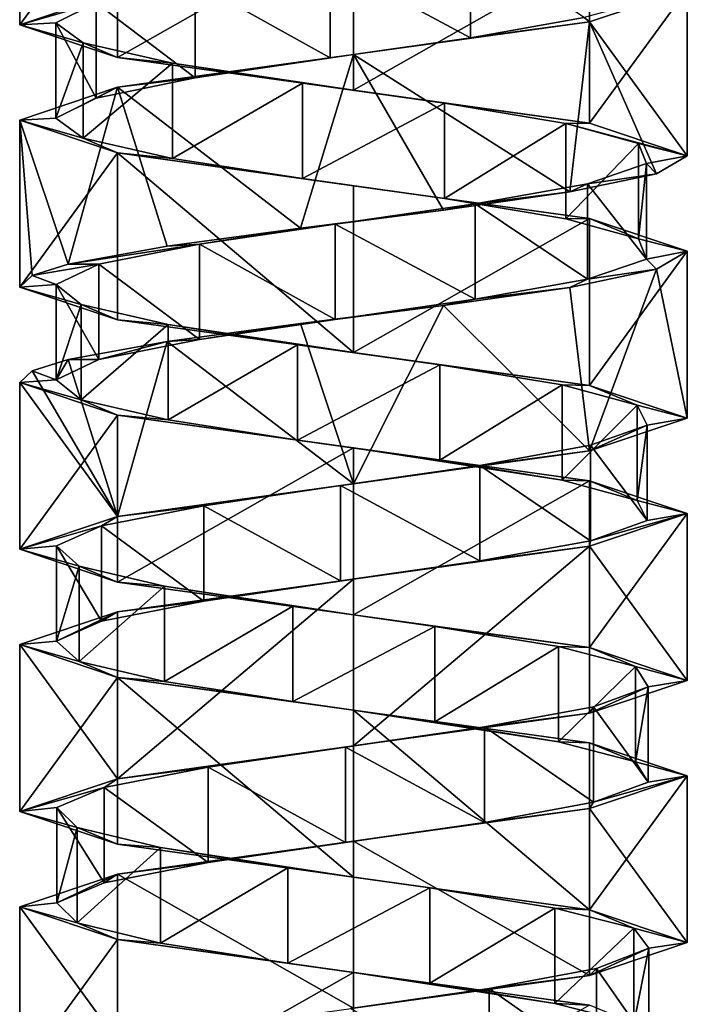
# Model space of a CAD drawing. Header units: millimetres. Extents: x -106 to 198, y -388 to 267.
# Tile 12 of 256: x 143 to 157, y -163 to -142. Entities that reach past the tile are written whole.
import ezdxf

# ---------------------------------------------------------------- set-up
doc = ezdxf.new("R2010")
doc.units = ezdxf.units.MM
doc.header["$LTSCALE"] = 52.148148
for name, color, linetype in [('5755', 7, 'CONTINUOUS'), ('5756', 7, 'CONTINUOUS'), ('5757', 7, 'CONTINUOUS'), ('5758', 7, 'CONTINUOUS'), ('5759', 7, 'CONTINUOUS'), ('5760', 7, 'CONTINUOUS'), ('6212', 7, 'CONTINUOUS'), ('6213', 7, 'CONTINUOUS'), ('6214', 7, 'CONTINUOUS'), ('6215', 7, 'CONTINUOUS'), ('6216', 7, 'CONTINUOUS'), ('6287', 7, 'CONTINUOUS'), ('6288', 7, 'CONTINUOUS'), ('6289', 7, 'CONTINUOUS'), ('6290', 7, 'CONTINUOUS'), ('6291', 7, 'CONTINUOUS')]:
    doc.layers.add(name, color=color, linetype=linetype)

msp = doc.modelspace()

# ---------------------------------------------------------------- linework, layer by layer
at = {"layer": '5755', "linetype": 'CONTINUOUS'}
for points in [[(149.512, -140.693, -13.639), (152.456, -142.272, -14.123), (152.456, -140.272, -14.123), (149.512, -140.693, -13.639)], [(152.456, -142.272, -14.123), (154.84, -141.85, -15.916), (152.456, -140.272, -14.123), (152.456, -142.272, -14.123)], [(146.679, -141.115, -14.575), (149.512, -142.693, -13.639), (149.512, -140.693, -13.639), (146.679, -141.115, -14.575)], [(149.512, -142.693, -13.639), (152.456, -142.272, -14.123), (149.512, -140.693, -13.639), (149.512, -142.693, -13.639)], [(144.603, -141.537, -16.718), (146.679, -143.115, -14.575), (146.679, -141.115, -14.575), (144.603, -141.537, -16.718)], [(146.679, -143.115, -14.575), (149.512, -142.693, -13.639), (146.679, -141.115, -14.575), (146.679, -143.115, -14.575)], [(143.757, -141.959, -19.579), (144.603, -143.537, -16.718), (144.603, -141.537, -16.718), (143.757, -141.959, -19.579)], [(144.603, -143.537, -16.718), (146.679, -143.115, -14.575), (144.603, -141.537, -16.718), (144.603, -143.537, -16.718)], [(143.757, -143.959, -19.579), (144.603, -143.537, -16.718), (143.757, -141.959, -19.579), (143.757, -143.959, -19.579)], [(144.333, -142.381, -22.506), (143.757, -143.959, -19.579), (143.757, -141.959, -19.579), (144.333, -142.381, -22.506)], [(144.333, -144.381, -22.506), (143.757, -143.959, -19.579), (144.333, -142.381, -22.506), (144.333, -144.381, -22.506)], [(146.201, -142.803, -24.833), (144.333, -144.381, -22.506), (144.333, -142.381, -22.506), (146.201, -142.803, -24.833)], [(146.201, -144.803, -24.833), (144.333, -144.381, -22.506), (146.201, -142.803, -24.833), (146.201, -144.803, -24.833)], [(148.934, -143.225, -26.028), (146.201, -144.803, -24.833), (146.201, -142.803, -24.833), (148.934, -143.225, -26.028)], [(148.934, -145.225, -26.028), (146.201, -144.803, -24.833), (148.934, -143.225, -26.028), (148.934, -145.225, -26.028)], [(151.911, -143.647, -25.821), (148.934, -145.225, -26.028), (148.934, -143.225, -26.028), (151.911, -143.647, -25.821)], [(151.911, -145.647, -25.821), (148.934, -145.225, -26.028), (151.911, -143.647, -25.821), (151.911, -145.647, -25.821)], [(154.452, -144.069, -24.257), (151.911, -145.647, -25.821), (151.911, -143.647, -25.821), (154.452, -144.069, -24.257)], [(154.452, -146.069, -24.257), (151.911, -145.647, -25.821), (154.452, -144.069, -24.257), (154.452, -146.069, -24.257)], [(155.978, -144.491, -21.694), (154.452, -146.069, -24.257), (154.452, -144.069, -24.257), (155.978, -144.491, -21.694)], [(155.978, -146.491, -21.694), (154.452, -146.069, -24.257), (155.978, -144.491, -21.694), (155.978, -146.491, -21.694)], [(156.142, -144.913, -18.715), (155.978, -146.491, -21.694), (155.978, -144.491, -21.694), (156.142, -144.913, -18.715)], [(154.907, -145.335, -15.999), (156.142, -146.913, -18.715), (156.142, -144.913, -18.715), (154.907, -145.335, -15.999)], [(156.142, -146.913, -18.715), (155.978, -146.491, -21.694), (156.142, -144.913, -18.715), (156.142, -146.913, -18.715)], [(152.553, -145.757, -14.165), (154.907, -147.335, -15.999), (154.907, -145.335, -15.999), (152.553, -145.757, -14.165)], [(154.907, -147.335, -15.999), (156.142, -146.913, -18.715), (154.907, -145.335, -15.999), (154.907, -147.335, -15.999)], [(149.618, -146.179, -13.632), (152.553, -147.757, -14.165), (152.553, -145.757, -14.165), (149.618, -146.179, -13.632)], [(152.553, -147.757, -14.165), (154.907, -147.335, -15.999), (152.553, -145.757, -14.165), (152.553, -147.757, -14.165)], [(146.77, -146.6, -14.52), (149.618, -148.179, -13.632), (149.618, -146.179, -13.632), (146.77, -146.6, -14.52)], [(149.618, -148.179, -13.632), (152.553, -147.757, -14.165), (149.618, -146.179, -13.632), (149.618, -148.179, -13.632)], [(144.657, -147.022, -16.627), (146.77, -148.6, -14.52), (146.77, -146.6, -14.52), (144.657, -147.022, -16.627)], [(146.77, -148.6, -14.52), (149.618, -148.179, -13.632), (146.77, -146.6, -14.52), (146.77, -148.6, -14.52)], [(144.657, -149.022, -16.627), (146.77, -148.6, -14.52), (144.657, -147.022, -16.627), (144.657, -149.022, -16.627)]]:
    msp.add_3dface(points, dxfattribs=at)
at = {"layer": '5756', "linetype": 'CONTINUOUS'}
for points in [[(157, -141.25, -19.87), (154.84, -141.85, -15.916), (154.95, -141.938, -14.92), (157, -141.25, -19.87)], [(154.84, -141.85, -15.916), (152.456, -142.272, -14.123), (154.95, -141.938, -14.92), (154.84, -141.85, -15.916)], [(154.95, -141.938, -14.92), (152.456, -142.272, -14.123), (150, -142.625, -12.87), (154.95, -141.938, -14.92)], [(152.456, -142.272, -14.123), (149.512, -142.693, -13.639), (150, -142.625, -12.87), (152.456, -142.272, -14.123)], [(150, -142.625, -12.87), (146.679, -143.115, -14.575), (145.05, -143.312, -14.92), (150, -142.625, -12.87)], [(149.512, -142.693, -13.639), (146.679, -143.115, -14.575), (150, -142.625, -12.87), (149.512, -142.693, -13.639)], [(146.679, -143.115, -14.575), (144.603, -143.537, -16.718), (145.05, -143.312, -14.92), (146.679, -143.115, -14.575)], [(145.05, -143.312, -14.92), (143.757, -143.959, -19.579), (143, -144, -19.87), (145.05, -143.312, -14.92)], [(144.603, -143.537, -16.718), (143.757, -143.959, -19.579), (145.05, -143.312, -14.92), (144.603, -143.537, -16.718)], [(143.757, -143.959, -19.579), (144.333, -144.381, -22.506), (143, -144, -19.87), (143.757, -143.959, -19.579)], [(143, -144, -19.87), (144.333, -144.381, -22.506), (145.05, -144.688, -24.82), (143, -144, -19.87)], [(144.333, -144.381, -22.506), (146.201, -144.803, -24.833), (145.05, -144.688, -24.82), (144.333, -144.381, -22.506)], [(146.201, -144.803, -24.833), (148.934, -145.225, -26.028), (145.05, -144.688, -24.82), (146.201, -144.803, -24.833)], [(145.05, -144.688, -24.82), (148.934, -145.225, -26.028), (150, -145.375, -26.87), (145.05, -144.688, -24.82)], [(148.934, -145.225, -26.028), (151.911, -145.647, -25.821), (150, -145.375, -26.87), (148.934, -145.225, -26.028)], [(150, -145.375, -26.87), (151.911, -145.647, -25.821), (154.95, -146.062, -24.82), (150, -145.375, -26.87)], [(151.911, -145.647, -25.821), (154.452, -146.069, -24.257), (154.95, -146.062, -24.82), (151.911, -145.647, -25.821)], [(154.452, -146.069, -24.257), (155.978, -146.491, -21.694), (154.95, -146.062, -24.82), (154.452, -146.069, -24.257)], [(154.95, -146.062, -24.82), (155.978, -146.491, -21.694), (157, -146.75, -19.87), (154.95, -146.062, -24.82)], [(155.978, -146.491, -21.694), (156.142, -146.913, -18.715), (157, -146.75, -19.87), (155.978, -146.491, -21.694)], [(157, -146.75, -19.87), (156.142, -146.913, -18.715), (156.355, -147.129, -16.935), (157, -146.75, -19.87)], [(156.142, -146.913, -18.715), (154.907, -147.335, -15.999), (156.355, -147.129, -16.935), (156.142, -146.913, -18.715)], [(156.355, -147.129, -16.935), (154.907, -147.335, -15.999), (154.539, -147.507, -14.541), (156.355, -147.129, -16.935)], [(154.907, -147.335, -15.999), (152.553, -147.757, -14.165), (154.539, -147.507, -14.541), (154.907, -147.335, -15.999)], [(154.539, -147.507, -14.541), (152.553, -147.757, -14.165), (151.886, -147.886, -13.129), (154.539, -147.507, -14.541)], [(152.553, -147.757, -14.165), (149.618, -148.179, -13.632), (151.886, -147.886, -13.129), (152.553, -147.757, -14.165)], [(151.886, -147.886, -13.129), (149.618, -148.179, -13.632), (148.886, -148.265, -12.959), (151.886, -147.886, -13.129)], [(148.886, -148.265, -12.959), (146.77, -148.6, -14.52), (146.091, -148.644, -14.063), (148.886, -148.265, -12.959)], [(149.618, -148.179, -13.632), (146.77, -148.6, -14.52), (148.886, -148.265, -12.959), (149.618, -148.179, -13.632)], [(146.091, -148.644, -14.063), (144.657, -149.022, -16.627), (144.016, -149.022, -16.237), (146.091, -148.644, -14.063)], [(146.77, -148.6, -14.52), (144.657, -149.022, -16.627), (146.091, -148.644, -14.063), (146.77, -148.6, -14.52)]]:
    msp.add_3dface(points, dxfattribs=at)
at = {"layer": '5757', "linetype": 'CONTINUOUS'}
for points in [[(143, -142, -19.87), (144.603, -141.537, -16.718), (145.05, -141.312, -14.92), (143, -142, -19.87)], [(143.757, -141.959, -19.579), (144.603, -141.537, -16.718), (143, -142, -19.87), (143.757, -141.959, -19.579)], [(144.333, -142.381, -22.506), (143.757, -141.959, -19.579), (143, -142, -19.87), (144.333, -142.381, -22.506)], [(145.05, -142.688, -24.82), (144.333, -142.381, -22.506), (143, -142, -19.87), (145.05, -142.688, -24.82)], [(146.201, -142.803, -24.833), (144.333, -142.381, -22.506), (145.05, -142.688, -24.82), (146.201, -142.803, -24.833)], [(150, -143.375, -26.87), (146.201, -142.803, -24.833), (145.05, -142.688, -24.82), (150, -143.375, -26.87)], [(148.934, -143.225, -26.028), (146.201, -142.803, -24.833), (150, -143.375, -26.87), (148.934, -143.225, -26.028)], [(151.911, -143.647, -25.821), (148.934, -143.225, -26.028), (150, -143.375, -26.87), (151.911, -143.647, -25.821)], [(154.95, -144.062, -24.82), (151.911, -143.647, -25.821), (150, -143.375, -26.87), (154.95, -144.062, -24.82)], [(154.452, -144.069, -24.257), (151.911, -143.647, -25.821), (154.95, -144.062, -24.82), (154.452, -144.069, -24.257)], [(157, -144.75, -19.87), (154.452, -144.069, -24.257), (154.95, -144.062, -24.82), (157, -144.75, -19.87)], [(155.978, -144.491, -21.694), (154.452, -144.069, -24.257), (157, -144.75, -19.87), (155.978, -144.491, -21.694)], [(156.142, -144.913, -18.715), (155.978, -144.491, -21.694), (157, -144.75, -19.87), (156.142, -144.913, -18.715)], [(156.355, -145.129, -16.935), (156.142, -144.913, -18.715), (157, -144.75, -19.87), (156.355, -145.129, -16.935)], [(154.907, -145.335, -15.999), (156.142, -144.913, -18.715), (156.355, -145.129, -16.935), (154.907, -145.335, -15.999)], [(154.539, -145.507, -14.541), (154.907, -145.335, -15.999), (156.355, -145.129, -16.935), (154.539, -145.507, -14.541)], [(152.553, -145.757, -14.165), (154.907, -145.335, -15.999), (154.539, -145.507, -14.541), (152.553, -145.757, -14.165)], [(151.886, -145.886, -13.129), (152.553, -145.757, -14.165), (154.539, -145.507, -14.541), (151.886, -145.886, -13.129)], [(149.618, -146.179, -13.632), (152.553, -145.757, -14.165), (151.886, -145.886, -13.129), (149.618, -146.179, -13.632)], [(148.886, -146.265, -12.959), (149.618, -146.179, -13.632), (151.886, -145.886, -13.129), (148.886, -146.265, -12.959)], [(146.77, -146.6, -14.52), (149.618, -146.179, -13.632), (148.886, -146.265, -12.959), (146.77, -146.6, -14.52)], [(146.091, -146.644, -14.063), (146.77, -146.6, -14.52), (148.886, -146.265, -12.959), (146.091, -146.644, -14.063)], [(144.657, -147.022, -16.627), (146.77, -146.6, -14.52), (144.016, -147.022, -16.237), (144.657, -147.022, -16.627)], [(144.016, -147.022, -16.237), (146.77, -146.6, -14.52), (146.091, -146.644, -14.063), (144.016, -147.022, -16.237)]]:
    msp.add_3dface(points, dxfattribs=at)
at = {"layer": '5758', "linetype": 'CONTINUOUS'}
for points in [[(144.657, -149.022, -16.627), (144.657, -147.022, -16.627), (143.763, -147.444, -19.472), (144.657, -149.022, -16.627)], [(143.763, -149.444, -19.472), (144.657, -149.022, -16.627), (143.763, -147.444, -19.472), (143.763, -149.444, -19.472)], [(144.289, -147.866, -22.409), (143.763, -149.444, -19.472), (143.763, -147.444, -19.472), (144.289, -147.866, -22.409)], [(144.289, -149.866, -22.409), (143.763, -149.444, -19.472), (144.289, -147.866, -22.409), (144.289, -149.866, -22.409)], [(146.117, -148.288, -24.767), (144.289, -149.866, -22.409), (144.289, -147.866, -22.409), (146.117, -148.288, -24.767)], [(146.117, -150.288, -24.767), (144.289, -149.866, -22.409), (146.117, -148.288, -24.767), (146.117, -150.288, -24.767)], [(148.829, -148.71, -26.009), (146.117, -150.288, -24.767), (146.117, -148.288, -24.767), (148.829, -148.71, -26.009)], [(148.829, -150.71, -26.009), (146.117, -150.288, -24.767), (148.829, -148.71, -26.009), (148.829, -150.71, -26.009)], [(151.809, -149.132, -25.852), (148.829, -150.71, -26.009), (148.829, -148.71, -26.009), (151.809, -149.132, -25.852)], [(151.809, -151.132, -25.852), (148.829, -150.71, -26.009), (151.809, -149.132, -25.852), (151.809, -151.132, -25.852)], [(154.376, -149.554, -24.332), (151.809, -151.132, -25.852), (151.809, -149.132, -25.852), (154.376, -149.554, -24.332)], [(154.376, -151.554, -24.332), (151.809, -151.132, -25.852), (154.376, -149.554, -24.332), (154.376, -151.554, -24.332)], [(155.946, -149.976, -21.795), (154.376, -151.554, -24.332), (154.376, -149.554, -24.332), (155.946, -149.976, -21.795)], [(155.946, -151.976, -21.795), (154.376, -151.554, -24.332), (155.946, -149.976, -21.795), (155.946, -151.976, -21.795)], [(156.161, -150.398, -18.82), (155.946, -151.976, -21.795), (155.946, -149.976, -21.795), (156.161, -150.398, -18.82)], [(154.972, -150.82, -16.083), (156.161, -152.398, -18.82), (156.161, -150.398, -18.82), (154.972, -150.82, -16.083)], [(156.161, -152.398, -18.82), (155.946, -151.976, -21.795), (156.161, -150.398, -18.82), (156.161, -152.398, -18.82)], [(152.65, -151.242, -14.21), (154.972, -152.82, -16.083), (154.972, -150.82, -16.083), (152.65, -151.242, -14.21)], [(154.972, -152.82, -16.083), (156.161, -152.398, -18.82), (154.972, -150.82, -16.083), (154.972, -152.82, -16.083)], [(149.725, -151.664, -13.626), (152.65, -153.242, -14.21), (152.65, -151.242, -14.21), (149.725, -151.664, -13.626)], [(152.65, -153.242, -14.21), (154.972, -152.82, -16.083), (152.65, -151.242, -14.21), (152.65, -153.242, -14.21)], [(146.861, -152.086, -14.465), (149.725, -153.664, -13.626), (149.725, -151.664, -13.626), (146.861, -152.086, -14.465)], [(149.725, -153.664, -13.626), (152.65, -153.242, -14.21), (149.725, -151.664, -13.626), (149.725, -153.664, -13.626)], [(144.714, -152.507, -16.536), (146.861, -154.086, -14.465), (146.861, -152.086, -14.465), (144.714, -152.507, -16.536)], [(146.861, -154.086, -14.465), (149.725, -153.664, -13.626), (146.861, -152.086, -14.465), (146.861, -154.086, -14.465)], [(143.77, -152.929, -19.366), (144.714, -154.507, -16.536), (144.714, -152.507, -16.536), (143.77, -152.929, -19.366)], [(144.714, -154.507, -16.536), (146.861, -154.086, -14.465), (144.714, -152.507, -16.536), (144.714, -154.507, -16.536)], [(143.77, -154.929, -19.366), (144.714, -154.507, -16.536), (143.77, -152.929, -19.366), (143.77, -154.929, -19.366)], [(144.247, -153.351, -22.312), (143.77, -154.929, -19.366), (143.77, -152.929, -19.366), (144.247, -153.351, -22.312)], [(144.247, -155.351, -22.312), (143.77, -154.929, -19.366), (144.247, -153.351, -22.312), (144.247, -155.351, -22.312)], [(146.034, -153.773, -24.7), (144.247, -155.351, -22.312), (144.247, -153.351, -22.312), (146.034, -153.773, -24.7)], [(146.034, -155.773, -24.7), (144.247, -155.351, -22.312), (146.034, -153.773, -24.7), (146.034, -155.773, -24.7)], [(148.725, -154.195, -25.989), (146.034, -155.773, -24.7), (146.034, -153.773, -24.7), (148.725, -154.195, -25.989)], [(148.725, -156.195, -25.989), (146.034, -155.773, -24.7), (148.725, -154.195, -25.989), (148.725, -156.195, -25.989)], [(151.707, -154.617, -25.882), (148.725, -156.195, -25.989), (148.725, -154.195, -25.989), (151.707, -154.617, -25.882)], [(151.707, -156.617, -25.882), (148.725, -156.195, -25.989), (151.707, -154.617, -25.882), (151.707, -156.617, -25.882)], [(154.299, -155.039, -24.406), (151.707, -156.617, -25.882), (151.707, -154.617, -25.882), (154.299, -155.039, -24.406)], [(154.299, -157.039, -24.406), (151.707, -156.617, -25.882), (154.299, -155.039, -24.406), (154.299, -157.039, -24.406)], [(155.912, -155.461, -21.896), (154.299, -157.039, -24.406), (154.299, -155.039, -24.406), (155.912, -155.461, -21.896)], [(155.912, -157.461, -21.896), (154.299, -157.039, -24.406), (155.912, -155.461, -21.896), (155.912, -157.461, -21.896)], [(156.178, -155.883, -18.925), (155.912, -157.461, -21.896), (155.912, -155.461, -21.896), (156.178, -155.883, -18.925)], [(155.036, -156.305, -16.168), (156.178, -157.883, -18.925), (156.178, -155.883, -18.925), (155.036, -156.305, -16.168)], [(156.178, -157.883, -18.925), (155.912, -157.461, -21.896), (156.178, -155.883, -18.925), (156.178, -157.883, -18.925)], [(152.747, -156.727, -14.256), (155.036, -158.305, -16.168), (155.036, -156.305, -16.168), (152.747, -156.727, -14.256)], [(155.036, -158.305, -16.168), (156.178, -157.883, -18.925), (155.036, -156.305, -16.168), (155.036, -158.305, -16.168)], [(149.831, -157.149, -13.622), (152.747, -158.727, -14.256), (152.747, -156.727, -14.256), (149.831, -157.149, -13.622)], [(152.747, -158.727, -14.256), (155.036, -158.305, -16.168), (152.747, -156.727, -14.256), (152.747, -158.727, -14.256)], [(146.954, -157.571, -14.413), (149.831, -159.149, -13.622), (149.831, -157.149, -13.622), (146.954, -157.571, -14.413)], [(149.831, -159.149, -13.622), (152.747, -158.727, -14.256), (149.831, -157.149, -13.622), (149.831, -159.149, -13.622)], [(144.771, -157.993, -16.446), (146.954, -159.571, -14.413), (146.954, -157.571, -14.413), (144.771, -157.993, -16.446)], [(146.954, -159.571, -14.413), (149.831, -159.149, -13.622), (146.954, -157.571, -14.413), (146.954, -159.571, -14.413)], [(143.78, -158.414, -19.26), (144.771, -159.993, -16.446), (144.771, -157.993, -16.446), (143.78, -158.414, -19.26)], [(144.771, -159.993, -16.446), (146.954, -159.571, -14.413), (144.771, -157.993, -16.446), (144.771, -159.993, -16.446)], [(143.78, -160.414, -19.26), (144.771, -159.993, -16.446), (143.78, -158.414, -19.26), (143.78, -160.414, -19.26)], [(144.206, -158.836, -22.213), (143.78, -160.414, -19.26), (143.78, -158.414, -19.26), (144.206, -158.836, -22.213)], [(144.206, -160.836, -22.213), (143.78, -160.414, -19.26), (144.206, -158.836, -22.213), (144.206, -160.836, -22.213)], [(145.952, -159.258, -24.632), (144.206, -160.836, -22.213), (144.206, -158.836, -22.213), (145.952, -159.258, -24.632)], [(145.952, -161.258, -24.632), (144.206, -160.836, -22.213), (145.952, -159.258, -24.632), (145.952, -161.258, -24.632)], [(148.621, -159.68, -25.966), (145.952, -161.258, -24.632), (145.952, -159.258, -24.632), (148.621, -159.68, -25.966)], [(148.621, -161.68, -25.966), (145.952, -161.258, -24.632), (148.621, -159.68, -25.966), (148.621, -161.68, -25.966)], [(151.604, -160.102, -25.911), (148.621, -161.68, -25.966), (148.621, -159.68, -25.966), (151.604, -160.102, -25.911)], [(151.604, -162.102, -25.911), (148.621, -161.68, -25.966), (151.604, -160.102, -25.911), (151.604, -162.102, -25.911)], [(154.221, -160.524, -24.479), (151.604, -162.102, -25.911), (151.604, -160.102, -25.911), (154.221, -160.524, -24.479)], [(154.221, -162.524, -24.479), (151.604, -162.102, -25.911), (154.221, -160.524, -24.479), (154.221, -162.524, -24.479)], [(155.877, -160.946, -21.997), (154.221, -162.524, -24.479), (154.221, -160.524, -24.479), (155.877, -160.946, -21.997)], [(155.877, -162.946, -21.997), (154.221, -162.524, -24.479), (155.877, -160.946, -21.997), (155.877, -162.946, -21.997)], [(156.193, -161.368, -19.03), (155.877, -162.946, -21.997), (155.877, -160.946, -21.997), (156.193, -161.368, -19.03)], [(155.098, -161.79, -16.255), (156.193, -163.368, -19.03), (156.193, -161.368, -19.03), (155.098, -161.79, -16.255)], [(156.193, -163.368, -19.03), (155.877, -162.946, -21.997), (156.193, -161.368, -19.03), (156.193, -163.368, -19.03)], [(152.842, -162.212, -14.303), (155.098, -163.79, -16.255), (155.098, -161.79, -16.255), (152.842, -162.212, -14.303)], [(155.098, -163.79, -16.255), (156.193, -163.368, -19.03), (155.098, -161.79, -16.255), (155.098, -163.79, -16.255)], [(149.938, -162.634, -13.62), (152.842, -164.212, -14.303), (152.842, -162.212, -14.303), (149.938, -162.634, -13.62)], [(152.842, -164.212, -14.303), (155.098, -163.79, -16.255), (152.842, -162.212, -14.303), (152.842, -164.212, -14.303)]]:
    msp.add_3dface(points, dxfattribs=at)
at = {"layer": '5759', "linetype": 'CONTINUOUS'}
for points in [[(144.016, -149.022, -16.237), (143.763, -149.444, -19.472), (143.259, -149.261, -17.984), (144.016, -149.022, -16.237)], [(144.016, -149.022, -16.237), (144.657, -149.022, -16.627), (143.763, -149.444, -19.472), (144.016, -149.022, -16.237)], [(143.259, -149.261, -17.984), (143.763, -149.444, -19.472), (143, -149.5, -19.87), (143.259, -149.261, -17.984)], [(143.763, -149.444, -19.472), (144.289, -149.866, -22.409), (143, -149.5, -19.87), (143.763, -149.444, -19.472)], [(143, -149.5, -19.87), (144.289, -149.866, -22.409), (145.05, -150.188, -24.82), (143, -149.5, -19.87)], [(144.289, -149.866, -22.409), (146.117, -150.288, -24.767), (145.05, -150.188, -24.82), (144.289, -149.866, -22.409)], [(146.117, -150.288, -24.767), (148.829, -150.71, -26.009), (145.05, -150.188, -24.82), (146.117, -150.288, -24.767)], [(145.05, -150.188, -24.82), (148.829, -150.71, -26.009), (150, -150.875, -26.87), (145.05, -150.188, -24.82)], [(148.829, -150.71, -26.009), (151.809, -151.132, -25.852), (150, -150.875, -26.87), (148.829, -150.71, -26.009)], [(151.809, -151.132, -25.852), (154.376, -151.554, -24.332), (150, -150.875, -26.87), (151.809, -151.132, -25.852)], [(150, -150.875, -26.87), (154.376, -151.554, -24.332), (154.95, -151.562, -24.82), (150, -150.875, -26.87)], [(154.376, -151.554, -24.332), (155.946, -151.976, -21.795), (154.95, -151.562, -24.82), (154.376, -151.554, -24.332)], [(155.946, -151.976, -21.795), (157, -152.25, -19.87), (154.95, -151.562, -24.82), (155.946, -151.976, -21.795)], [(155.946, -151.976, -21.795), (156.161, -152.398, -18.82), (157, -152.25, -19.87), (155.946, -151.976, -21.795)], [(157, -152.25, -19.87), (154.972, -152.82, -16.083), (154.95, -152.937, -14.92), (157, -152.25, -19.87)], [(156.161, -152.398, -18.82), (154.972, -152.82, -16.083), (157, -152.25, -19.87), (156.161, -152.398, -18.82)], [(154.95, -152.937, -14.92), (152.65, -153.242, -14.21), (150, -153.625, -12.87), (154.95, -152.937, -14.92)], [(154.972, -152.82, -16.083), (152.65, -153.242, -14.21), (154.95, -152.937, -14.92), (154.972, -152.82, -16.083)], [(152.65, -153.242, -14.21), (149.725, -153.664, -13.626), (150, -153.625, -12.87), (152.65, -153.242, -14.21)], [(150, -153.625, -12.87), (146.861, -154.086, -14.465), (145.05, -154.313, -14.92), (150, -153.625, -12.87)], [(149.725, -153.664, -13.626), (146.861, -154.086, -14.465), (150, -153.625, -12.87), (149.725, -153.664, -13.626)], [(146.861, -154.086, -14.465), (144.714, -154.507, -16.536), (145.05, -154.313, -14.92), (146.861, -154.086, -14.465)], [(145.05, -154.313, -14.92), (143.77, -154.929, -19.366), (143, -155, -19.87), (145.05, -154.313, -14.92)], [(144.714, -154.507, -16.536), (143.77, -154.929, -19.366), (145.05, -154.313, -14.92), (144.714, -154.507, -16.536)], [(143.77, -154.929, -19.366), (144.247, -155.351, -22.312), (143, -155, -19.87), (143.77, -154.929, -19.366)], [(143, -155, -19.87), (144.247, -155.351, -22.312), (145.05, -155.688, -24.82), (143, -155, -19.87)], [(144.247, -155.351, -22.312), (146.034, -155.773, -24.7), (145.05, -155.688, -24.82), (144.247, -155.351, -22.312)], [(146.034, -155.773, -24.7), (148.725, -156.195, -25.989), (145.05, -155.688, -24.82), (146.034, -155.773, -24.7)], [(145.05, -155.688, -24.82), (148.725, -156.195, -25.989), (150, -156.375, -26.87), (145.05, -155.688, -24.82)], [(148.725, -156.195, -25.989), (151.707, -156.617, -25.882), (150, -156.375, -26.87), (148.725, -156.195, -25.989)], [(151.707, -156.617, -25.882), (154.299, -157.039, -24.406), (150, -156.375, -26.87), (151.707, -156.617, -25.882)], [(150, -156.375, -26.87), (154.299, -157.039, -24.406), (154.95, -157.062, -24.82), (150, -156.375, -26.87)], [(154.299, -157.039, -24.406), (155.912, -157.461, -21.896), (154.95, -157.062, -24.82), (154.299, -157.039, -24.406)], [(154.95, -157.062, -24.82), (155.912, -157.461, -21.896), (157, -157.75, -19.87), (154.95, -157.062, -24.82)], [(155.912, -157.461, -21.896), (156.178, -157.883, -18.925), (157, -157.75, -19.87), (155.912, -157.461, -21.896)], [(157, -157.75, -19.87), (155.036, -158.305, -16.168), (154.95, -158.437, -14.92), (157, -157.75, -19.87)], [(156.178, -157.883, -18.925), (155.036, -158.305, -16.168), (157, -157.75, -19.87), (156.178, -157.883, -18.925)], [(155.036, -158.305, -16.168), (152.747, -158.727, -14.256), (154.95, -158.437, -14.92), (155.036, -158.305, -16.168)], [(154.95, -158.437, -14.92), (152.747, -158.727, -14.256), (150, -159.125, -12.87), (154.95, -158.437, -14.92)], [(152.747, -158.727, -14.256), (149.831, -159.149, -13.622), (150, -159.125, -12.87), (152.747, -158.727, -14.256)], [(150, -159.125, -12.87), (146.954, -159.571, -14.413), (145.05, -159.812, -14.92), (150, -159.125, -12.87)], [(149.831, -159.149, -13.622), (146.954, -159.571, -14.413), (150, -159.125, -12.87), (149.831, -159.149, -13.622)], [(146.954, -159.571, -14.413), (144.771, -159.993, -16.446), (145.05, -159.812, -14.92), (146.954, -159.571, -14.413)], [(145.05, -159.812, -14.92), (143.78, -160.414, -19.26), (143, -160.5, -19.87), (145.05, -159.812, -14.92)], [(144.771, -159.993, -16.446), (143.78, -160.414, -19.26), (145.05, -159.812, -14.92), (144.771, -159.993, -16.446)], [(143.78, -160.414, -19.26), (144.206, -160.836, -22.213), (143, -160.5, -19.87), (143.78, -160.414, -19.26)], [(143, -160.5, -19.87), (144.206, -160.836, -22.213), (145.05, -161.187, -24.82), (143, -160.5, -19.87)], [(144.206, -160.836, -22.213), (145.952, -161.258, -24.632), (145.05, -161.187, -24.82), (144.206, -160.836, -22.213)], [(145.952, -161.258, -24.632), (148.621, -161.68, -25.966), (145.05, -161.187, -24.82), (145.952, -161.258, -24.632)], [(145.05, -161.187, -24.82), (148.621, -161.68, -25.966), (150, -161.875, -26.87), (145.05, -161.187, -24.82)], [(148.621, -161.68, -25.966), (151.604, -162.102, -25.911), (150, -161.875, -26.87), (148.621, -161.68, -25.966)], [(151.604, -162.102, -25.911), (154.221, -162.524, -24.479), (150, -161.875, -26.87), (151.604, -162.102, -25.911)], [(150, -161.875, -26.87), (154.221, -162.524, -24.479), (154.95, -162.562, -24.82), (150, -161.875, -26.87)], [(154.221, -162.524, -24.479), (155.877, -162.946, -21.997), (154.95, -162.562, -24.82), (154.221, -162.524, -24.479)]]:
    msp.add_3dface(points, dxfattribs=at)
at = {"layer": '5760', "linetype": 'CONTINUOUS'}
for points in [[(144.657, -147.022, -16.627), (144.016, -147.022, -16.237), (143.259, -147.261, -17.984), (144.657, -147.022, -16.627)], [(143.763, -147.444, -19.472), (144.657, -147.022, -16.627), (143.259, -147.261, -17.984), (143.763, -147.444, -19.472)], [(143, -147.5, -19.87), (143.763, -147.444, -19.472), (143.259, -147.261, -17.984), (143, -147.5, -19.87)], [(144.289, -147.866, -22.409), (143.763, -147.444, -19.472), (143, -147.5, -19.87), (144.289, -147.866, -22.409)], [(145.05, -148.188, -24.82), (144.289, -147.866, -22.409), (143, -147.5, -19.87), (145.05, -148.188, -24.82)], [(146.117, -148.288, -24.767), (144.289, -147.866, -22.409), (145.05, -148.188, -24.82), (146.117, -148.288, -24.767)], [(150, -148.875, -26.87), (146.117, -148.288, -24.767), (145.05, -148.188, -24.82), (150, -148.875, -26.87)], [(148.829, -148.71, -26.009), (146.117, -148.288, -24.767), (150, -148.875, -26.87), (148.829, -148.71, -26.009)], [(151.809, -149.132, -25.852), (148.829, -148.71, -26.009), (150, -148.875, -26.87), (151.809, -149.132, -25.852)], [(154.95, -149.562, -24.82), (151.809, -149.132, -25.852), (150, -148.875, -26.87), (154.95, -149.562, -24.82)], [(154.376, -149.554, -24.332), (151.809, -149.132, -25.852), (154.95, -149.562, -24.82), (154.376, -149.554, -24.332)], [(155.946, -149.976, -21.795), (154.376, -149.554, -24.332), (154.95, -149.562, -24.82), (155.946, -149.976, -21.795)], [(157, -150.25, -19.87), (155.946, -149.976, -21.795), (154.95, -149.562, -24.82), (157, -150.25, -19.87)], [(156.161, -150.398, -18.82), (155.946, -149.976, -21.795), (157, -150.25, -19.87), (156.161, -150.398, -18.82)], [(154.95, -150.937, -14.92), (156.161, -150.398, -18.82), (157, -150.25, -19.87), (154.95, -150.937, -14.92)], [(154.972, -150.82, -16.083), (156.161, -150.398, -18.82), (154.95, -150.937, -14.92), (154.972, -150.82, -16.083)], [(150, -151.625, -12.87), (152.65, -151.242, -14.21), (154.95, -150.937, -14.92), (150, -151.625, -12.87)], [(152.65, -151.242, -14.21), (154.972, -150.82, -16.083), (154.95, -150.937, -14.92), (152.65, -151.242, -14.21)], [(149.725, -151.664, -13.626), (152.65, -151.242, -14.21), (150, -151.625, -12.87), (149.725, -151.664, -13.626)], [(145.05, -152.313, -14.92), (149.725, -151.664, -13.626), (150, -151.625, -12.87), (145.05, -152.313, -14.92)], [(146.861, -152.086, -14.465), (149.725, -151.664, -13.626), (145.05, -152.313, -14.92), (146.861, -152.086, -14.465)], [(144.714, -152.507, -16.536), (146.861, -152.086, -14.465), (145.05, -152.313, -14.92), (144.714, -152.507, -16.536)], [(143, -153, -19.87), (144.714, -152.507, -16.536), (145.05, -152.313, -14.92), (143, -153, -19.87)], [(143.77, -152.929, -19.366), (144.714, -152.507, -16.536), (143, -153, -19.87), (143.77, -152.929, -19.366)], [(144.247, -153.351, -22.312), (143.77, -152.929, -19.366), (143, -153, -19.87), (144.247, -153.351, -22.312)], [(145.05, -153.688, -24.82), (144.247, -153.351, -22.312), (143, -153, -19.87), (145.05, -153.688, -24.82)], [(146.034, -153.773, -24.7), (144.247, -153.351, -22.312), (145.05, -153.688, -24.82), (146.034, -153.773, -24.7)], [(150, -154.375, -26.87), (146.034, -153.773, -24.7), (145.05, -153.688, -24.82), (150, -154.375, -26.87)], [(148.725, -154.195, -25.989), (146.034, -153.773, -24.7), (150, -154.375, -26.87), (148.725, -154.195, -25.989)], [(151.707, -154.617, -25.882), (148.725, -154.195, -25.989), (150, -154.375, -26.87), (151.707, -154.617, -25.882)], [(154.95, -155.062, -24.82), (151.707, -154.617, -25.882), (150, -154.375, -26.87), (154.95, -155.062, -24.82)], [(154.299, -155.039, -24.406), (151.707, -154.617, -25.882), (154.95, -155.062, -24.82), (154.299, -155.039, -24.406)], [(155.912, -155.461, -21.896), (154.299, -155.039, -24.406), (154.95, -155.062, -24.82), (155.912, -155.461, -21.896)], [(157, -155.75, -19.87), (155.912, -155.461, -21.896), (154.95, -155.062, -24.82), (157, -155.75, -19.87)], [(156.178, -155.883, -18.925), (155.912, -155.461, -21.896), (157, -155.75, -19.87), (156.178, -155.883, -18.925)], [(154.95, -156.437, -14.92), (156.178, -155.883, -18.925), (157, -155.75, -19.87), (154.95, -156.437, -14.92)], [(155.036, -156.305, -16.168), (156.178, -155.883, -18.925), (154.95, -156.437, -14.92), (155.036, -156.305, -16.168)], [(152.747, -156.727, -14.256), (155.036, -156.305, -16.168), (154.95, -156.437, -14.92), (152.747, -156.727, -14.256)], [(150, -157.125, -12.87), (152.747, -156.727, -14.256), (154.95, -156.437, -14.92), (150, -157.125, -12.87)], [(149.831, -157.149, -13.622), (152.747, -156.727, -14.256), (150, -157.125, -12.87), (149.831, -157.149, -13.622)], [(145.05, -157.812, -14.92), (149.831, -157.149, -13.622), (150, -157.125, -12.87), (145.05, -157.812, -14.92)], [(146.954, -157.571, -14.413), (149.831, -157.149, -13.622), (145.05, -157.812, -14.92), (146.954, -157.571, -14.413)], [(144.771, -157.993, -16.446), (146.954, -157.571, -14.413), (145.05, -157.812, -14.92), (144.771, -157.993, -16.446)], [(143, -158.5, -19.87), (144.771, -157.993, -16.446), (145.05, -157.812, -14.92), (143, -158.5, -19.87)], [(143.78, -158.414, -19.26), (144.771, -157.993, -16.446), (143, -158.5, -19.87), (143.78, -158.414, -19.26)], [(144.206, -158.836, -22.213), (143.78, -158.414, -19.26), (143, -158.5, -19.87), (144.206, -158.836, -22.213)], [(145.05, -159.187, -24.82), (144.206, -158.836, -22.213), (143, -158.5, -19.87), (145.05, -159.187, -24.82)], [(145.952, -159.258, -24.632), (144.206, -158.836, -22.213), (145.05, -159.187, -24.82), (145.952, -159.258, -24.632)], [(150, -159.875, -26.87), (145.952, -159.258, -24.632), (145.05, -159.187, -24.82), (150, -159.875, -26.87)], [(148.621, -159.68, -25.966), (145.952, -159.258, -24.632), (150, -159.875, -26.87), (148.621, -159.68, -25.966)], [(151.604, -160.102, -25.911), (148.621, -159.68, -25.966), (150, -159.875, -26.87), (151.604, -160.102, -25.911)], [(154.95, -160.562, -24.82), (151.604, -160.102, -25.911), (150, -159.875, -26.87), (154.95, -160.562, -24.82)], [(154.221, -160.524, -24.479), (151.604, -160.102, -25.911), (154.95, -160.562, -24.82), (154.221, -160.524, -24.479)], [(155.877, -160.946, -21.997), (154.221, -160.524, -24.479), (154.95, -160.562, -24.82), (155.877, -160.946, -21.997)], [(157, -161.25, -19.87), (155.877, -160.946, -21.997), (154.95, -160.562, -24.82), (157, -161.25, -19.87)], [(156.193, -161.368, -19.03), (155.877, -160.946, -21.997), (157, -161.25, -19.87), (156.193, -161.368, -19.03)], [(154.95, -161.938, -14.92), (156.193, -161.368, -19.03), (157, -161.25, -19.87), (154.95, -161.938, -14.92)], [(155.098, -161.79, -16.255), (156.193, -161.368, -19.03), (154.95, -161.938, -14.92), (155.098, -161.79, -16.255)], [(152.842, -162.212, -14.303), (155.098, -161.79, -16.255), (154.95, -161.938, -14.92), (152.842, -162.212, -14.303)], [(150, -162.625, -12.87), (152.842, -162.212, -14.303), (154.95, -161.938, -14.92), (150, -162.625, -12.87)], [(149.938, -162.634, -13.62), (152.842, -162.212, -14.303), (150, -162.625, -12.87), (149.938, -162.634, -13.62)]]:
    msp.add_3dface(points, dxfattribs=at)
at = {"layer": '6212', "linetype": 'CONTINUOUS'}
msp.add_3dface([(143, -138.5, -19.87), (143, -142, -19.87), (145.05, -141.312, -14.92), (143, -138.5, -19.87)], dxfattribs=at)
at = {"layer": '6213', "linetype": 'CONTINUOUS'}
for points in [[(157, -141.25, -19.87), (154.95, -141.938, -14.92), (157, -144.75, -19.87), (157, -141.25, -19.87)], [(154.95, -141.938, -14.92), (150, -142.625, -12.87), (154.539, -145.507, -14.541), (154.95, -141.938, -14.92)], [(154.95, -141.938, -14.92), (154.539, -145.507, -14.541), (156.355, -145.129, -16.935), (154.95, -141.938, -14.92)], [(154.95, -141.938, -14.92), (156.355, -145.129, -16.935), (157, -144.75, -19.87), (154.95, -141.938, -14.92)], [(150, -142.625, -12.87), (145.05, -143.312, -14.92), (148.886, -146.265, -12.959), (150, -142.625, -12.87)], [(150, -142.625, -12.87), (148.886, -146.265, -12.959), (151.886, -145.886, -13.129), (150, -142.625, -12.87)], [(150, -142.625, -12.87), (151.886, -145.886, -13.129), (154.539, -145.507, -14.541), (150, -142.625, -12.87)], [(145.05, -143.312, -14.92), (143, -144, -19.87), (144.016, -147.022, -16.237), (145.05, -143.312, -14.92)], [(145.05, -143.312, -14.92), (144.016, -147.022, -16.237), (146.091, -146.644, -14.063), (145.05, -143.312, -14.92)], [(145.05, -143.312, -14.92), (146.091, -146.644, -14.063), (148.886, -146.265, -12.959), (145.05, -143.312, -14.92)], [(144.016, -147.022, -16.237), (143, -144, -19.87), (143.259, -147.261, -17.984), (144.016, -147.022, -16.237)], [(143, -144, -19.87), (143, -147.5, -19.87), (143.259, -147.261, -17.984), (143, -144, -19.87)]]:
    msp.add_3dface(points, dxfattribs=at)
at = {"layer": '6214', "linetype": 'CONTINUOUS'}
for points in [[(157, -146.75, -19.87), (156.355, -147.129, -16.935), (157, -150.25, -19.87), (157, -146.75, -19.87)], [(156.355, -147.129, -16.935), (154.539, -147.507, -14.541), (154.95, -150.937, -14.92), (156.355, -147.129, -16.935)], [(156.355, -147.129, -16.935), (154.95, -150.937, -14.92), (157, -150.25, -19.87), (156.355, -147.129, -16.935)], [(154.539, -147.507, -14.541), (151.886, -147.886, -13.129), (154.95, -150.937, -14.92), (154.539, -147.507, -14.541)], [(151.886, -147.886, -13.129), (148.886, -148.265, -12.959), (150, -151.625, -12.87), (151.886, -147.886, -13.129)], [(151.886, -147.886, -13.129), (150, -151.625, -12.87), (154.95, -150.937, -14.92), (151.886, -147.886, -13.129)], [(148.886, -148.265, -12.959), (146.091, -148.644, -14.063), (150, -151.625, -12.87), (148.886, -148.265, -12.959)], [(146.091, -148.644, -14.063), (144.016, -149.022, -16.237), (145.05, -152.313, -14.92), (146.091, -148.644, -14.063)], [(146.091, -148.644, -14.063), (145.05, -152.313, -14.92), (150, -151.625, -12.87), (146.091, -148.644, -14.063)], [(144.016, -149.022, -16.237), (143.259, -149.261, -17.984), (145.05, -152.313, -14.92), (144.016, -149.022, -16.237)], [(143.259, -149.261, -17.984), (143, -149.5, -19.87), (145.05, -152.313, -14.92), (143.259, -149.261, -17.984)], [(143, -149.5, -19.87), (143, -153, -19.87), (145.05, -152.313, -14.92), (143, -149.5, -19.87)]]:
    msp.add_3dface(points, dxfattribs=at)
at = {"layer": '6215', "linetype": 'CONTINUOUS'}
for points in [[(157, -152.25, -19.87), (154.95, -152.937, -14.92), (157, -155.75, -19.87), (157, -152.25, -19.87)], [(154.95, -152.937, -14.92), (150, -153.625, -12.87), (150, -157.125, -12.87), (154.95, -152.937, -14.92)], [(154.95, -152.937, -14.92), (150, -157.125, -12.87), (154.95, -156.437, -14.92), (154.95, -152.937, -14.92)], [(154.95, -152.937, -14.92), (154.95, -156.437, -14.92), (157, -155.75, -19.87), (154.95, -152.937, -14.92)], [(150, -153.625, -12.87), (145.05, -154.313, -14.92), (145.05, -157.812, -14.92), (150, -153.625, -12.87)], [(150, -153.625, -12.87), (145.05, -157.812, -14.92), (150, -157.125, -12.87), (150, -153.625, -12.87)], [(145.05, -154.313, -14.92), (143, -155, -19.87), (145.05, -157.812, -14.92), (145.05, -154.313, -14.92)], [(143, -155, -19.87), (143, -158.5, -19.87), (145.05, -157.812, -14.92), (143, -155, -19.87)]]:
    msp.add_3dface(points, dxfattribs=at)
at = {"layer": '6216', "linetype": 'CONTINUOUS'}
for points in [[(157, -157.75, -19.87), (154.95, -158.437, -14.92), (157, -161.25, -19.87), (157, -157.75, -19.87)], [(154.95, -158.437, -14.92), (150, -159.125, -12.87), (154.95, -161.938, -14.92), (154.95, -158.437, -14.92)], [(154.95, -158.437, -14.92), (154.95, -161.938, -14.92), (157, -161.25, -19.87), (154.95, -158.437, -14.92)], [(150, -159.125, -12.87), (145.05, -159.812, -14.92), (150, -162.625, -12.87), (150, -159.125, -12.87)], [(150, -159.125, -12.87), (150, -162.625, -12.87), (154.95, -161.938, -14.92), (150, -159.125, -12.87)], [(145.05, -159.812, -14.92), (143, -160.5, -19.87), (145.05, -163.313, -14.92), (145.05, -159.812, -14.92)], [(145.05, -159.812, -14.92), (145.05, -163.313, -14.92), (150, -162.625, -12.87), (145.05, -159.812, -14.92)], [(143, -160.5, -19.87), (143, -164, -19.87), (145.05, -163.313, -14.92), (143, -160.5, -19.87)]]:
    msp.add_3dface(points, dxfattribs=at)
at = {"layer": '6287', "linetype": 'CONTINUOUS'}
for points in [[(143, -138.5, -19.87), (145.05, -139.188, -24.82), (143, -142, -19.87), (143, -138.5, -19.87)], [(145.05, -139.188, -24.82), (145.05, -142.688, -24.82), (143, -142, -19.87), (145.05, -139.188, -24.82)], [(145.05, -139.188, -24.82), (150, -139.875, -26.87), (145.05, -142.688, -24.82), (145.05, -139.188, -24.82)], [(150, -139.875, -26.87), (150, -143.375, -26.87), (145.05, -142.688, -24.82), (150, -139.875, -26.87)], [(150, -139.875, -26.87), (154.95, -140.563, -24.82), (150, -143.375, -26.87), (150, -139.875, -26.87)], [(154.95, -140.563, -24.82), (154.95, -144.062, -24.82), (150, -143.375, -26.87), (154.95, -140.563, -24.82)], [(154.95, -140.563, -24.82), (157, -141.25, -19.87), (154.95, -144.062, -24.82), (154.95, -140.563, -24.82)], [(157, -141.25, -19.87), (157, -144.75, -19.87), (154.95, -144.062, -24.82), (157, -141.25, -19.87)]]:
    msp.add_3dface(points, dxfattribs=at)
at = {"layer": '6288', "linetype": 'CONTINUOUS'}
for points in [[(143, -144, -19.87), (145.05, -144.688, -24.82), (143, -147.5, -19.87), (143, -144, -19.87)], [(145.05, -144.688, -24.82), (145.05, -148.188, -24.82), (143, -147.5, -19.87), (145.05, -144.688, -24.82)], [(145.05, -144.688, -24.82), (150, -145.375, -26.87), (150, -148.875, -26.87), (145.05, -144.688, -24.82)], [(145.05, -144.688, -24.82), (150, -148.875, -26.87), (145.05, -148.188, -24.82), (145.05, -144.688, -24.82)], [(150, -145.375, -26.87), (154.95, -146.062, -24.82), (150, -148.875, -26.87), (150, -145.375, -26.87)], [(154.95, -146.062, -24.82), (154.95, -149.562, -24.82), (150, -148.875, -26.87), (154.95, -146.062, -24.82)], [(154.95, -146.062, -24.82), (157, -146.75, -19.87), (154.95, -149.562, -24.82), (154.95, -146.062, -24.82)], [(157, -146.75, -19.87), (157, -150.25, -19.87), (154.95, -149.562, -24.82), (157, -146.75, -19.87)]]:
    msp.add_3dface(points, dxfattribs=at)
at = {"layer": '6289', "linetype": 'CONTINUOUS'}
for points in [[(143, -149.5, -19.87), (145.05, -150.188, -24.82), (143, -153, -19.87), (143, -149.5, -19.87)], [(145.05, -150.188, -24.82), (145.05, -153.688, -24.82), (143, -153, -19.87), (145.05, -150.188, -24.82)], [(145.05, -150.188, -24.82), (150, -150.875, -26.87), (145.05, -153.688, -24.82), (145.05, -150.188, -24.82)], [(150, -150.875, -26.87), (150, -154.375, -26.87), (145.05, -153.688, -24.82), (150, -150.875, -26.87)], [(150, -150.875, -26.87), (154.95, -151.562, -24.82), (150, -154.375, -26.87), (150, -150.875, -26.87)], [(154.95, -151.562, -24.82), (154.95, -155.062, -24.82), (150, -154.375, -26.87), (154.95, -151.562, -24.82)], [(154.95, -151.562, -24.82), (157, -152.25, -19.87), (154.95, -155.062, -24.82), (154.95, -151.562, -24.82)], [(157, -152.25, -19.87), (157, -155.75, -19.87), (154.95, -155.062, -24.82), (157, -152.25, -19.87)]]:
    msp.add_3dface(points, dxfattribs=at)
at = {"layer": '6290', "linetype": 'CONTINUOUS'}
for points in [[(143, -155, -19.87), (145.05, -155.688, -24.82), (143, -158.5, -19.87), (143, -155, -19.87)], [(145.05, -155.688, -24.82), (145.05, -159.187, -24.82), (143, -158.5, -19.87), (145.05, -155.688, -24.82)], [(145.05, -155.688, -24.82), (150, -156.375, -26.87), (150, -159.875, -26.87), (145.05, -155.688, -24.82)], [(145.05, -155.688, -24.82), (150, -159.875, -26.87), (145.05, -159.187, -24.82), (145.05, -155.688, -24.82)], [(150, -156.375, -26.87), (154.95, -157.062, -24.82), (154.95, -160.562, -24.82), (150, -156.375, -26.87)], [(150, -156.375, -26.87), (154.95, -160.562, -24.82), (150, -159.875, -26.87), (150, -156.375, -26.87)], [(154.95, -157.062, -24.82), (157, -157.75, -19.87), (154.95, -160.562, -24.82), (154.95, -157.062, -24.82)], [(157, -157.75, -19.87), (157, -161.25, -19.87), (154.95, -160.562, -24.82), (157, -157.75, -19.87)]]:
    msp.add_3dface(points, dxfattribs=at)
at = {"layer": '6291', "linetype": 'CONTINUOUS'}
for points in [[(143, -160.5, -19.87), (145.05, -161.187, -24.82), (143, -164, -19.87), (143, -160.5, -19.87)], [(145.05, -161.187, -24.82), (145.05, -164.688, -24.82), (143, -164, -19.87), (145.05, -161.187, -24.82)], [(145.05, -161.187, -24.82), (150, -161.875, -26.87), (145.05, -164.688, -24.82), (145.05, -161.187, -24.82)], [(150, -161.875, -26.87), (150, -165.375, -26.87), (145.05, -164.688, -24.82), (150, -161.875, -26.87)], [(150, -161.875, -26.87), (154.95, -162.562, -24.82), (150, -165.375, -26.87), (150, -161.875, -26.87)]]:
    msp.add_3dface(points, dxfattribs=at)

doc.saveas('drawing.dxf')
